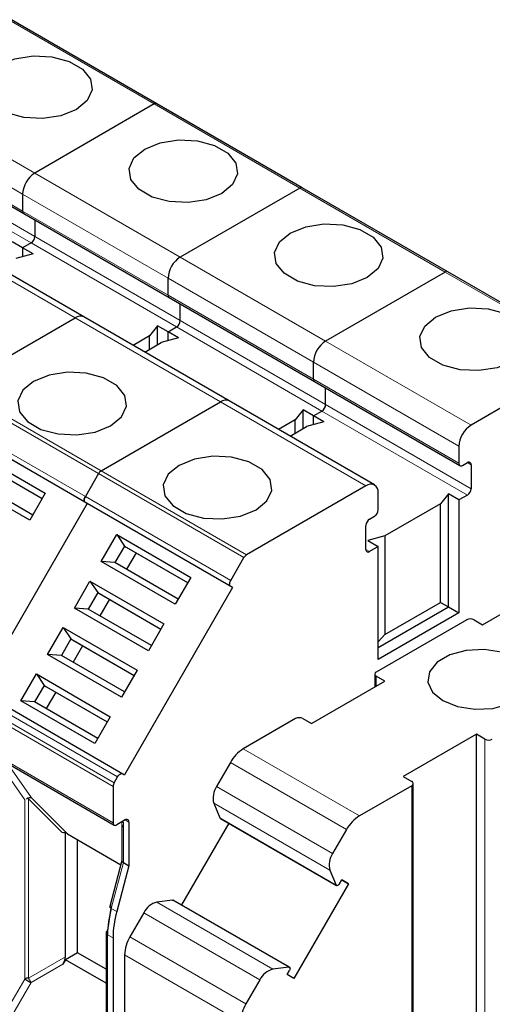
# Model space of a CAD drawing. Header units: millimetres. Extents: x 5 to 418, y -47 to 292.
# Tile 27 of 46: x 264.22 to 271.51, y 120.08 to 135.26. Entities that reach past the tile are written whole.
import ezdxf

# ---------------------------------------------------------------- set-up
doc = ezdxf.new("R2010")
doc.units = ezdxf.units.MM

msp = doc.modelspace()

# ---------------------------------------------------------------- linework, layer by layer
at = {"color": 7, "linetype": 'Continuous', "lineweight": 18}
for p, q in [((266.2966, 133.9621), (264.0527, 135.2575)), ((262.2094, 134.1934), (264.4532, 132.898)), ((262.0208, 133.8668), (264.2647, 132.5714)), ((268.5405, 132.6668), (266.2966, 133.9621)), ((264.2647, 132.3101), (262.0208, 133.6055)), ((262.1528, 133.1155), (264.3967, 131.8202)), ((262.2094, 133.2135), (264.4532, 131.9181)), ((264.4532, 132.898), (266.6971, 131.6026)), ((270.7843, 131.3714), (268.5405, 132.6668)), ((264.2647, 132.5714), (266.5086, 131.276)), ((266.5086, 131.0147), (264.2647, 132.3101)), ((262.8316, 131.9618), (265.0755, 130.6665)), ((264.4532, 131.9181), (266.6971, 130.6228)), ((264.3967, 131.8202), (266.6406, 130.5248)), ((266.6971, 131.6026), (268.941, 130.3073)), ((273.0282, 130.076), (270.7843, 131.3714)), ((266.5086, 131.276), (268.7525, 129.9807)), ((268.7525, 129.7194), (266.5086, 131.0147)), ((265.0755, 130.6665), (267.3194, 129.3711)), ((266.6971, 130.6228), (268.941, 129.3274)), ((266.6406, 130.5248), (268.8844, 129.2294)), ((268.941, 130.3073), (271.1849, 129.0119)), ((268.7525, 129.9807), (270.9963, 128.6853)), ((270.9963, 128.424), (268.7525, 129.7194)), ((263.1922, 129.5601), (265.4361, 128.2648)), ((265.4761, 128.307), (263.2322, 129.6023)), ((267.3194, 129.3711), (269.5633, 128.0757)), ((268.941, 129.3274), (271.1849, 128.032)), ((265.2323, 127.9118), (262.9884, 129.2072)), ((268.8844, 129.2294), (271.1283, 127.9341)), ((265.2323, 127.8195), (262.9884, 129.1148)), ((271.1283, 128.4349), (271.1849, 128.4022)), ((265.4361, 128.2648), (267.6799, 126.9694)), ((267.7199, 127.0116), (265.4761, 128.307)), ((267.4762, 126.6165), (265.2323, 127.9118)), ((267.4762, 126.5241), (265.2323, 127.8195)), ((269.6198, 127.0632), (269.5633, 127.0959)), ((269.7217, 124.9882), (269.7217, 125.1406)), ((265.6766, 123.4995), (263.4327, 124.7949)), ((265.7295, 123.5912), (263.4856, 124.8865)), ((265.66, 123.4438), (263.4162, 124.7391)), ((263.4162, 124.1783), (265.66, 122.8829)), ((271.3999, 118.1838), (271.3999, 124.1718)), ((269.4617, 122.9876), (267.6704, 124.0217)), ((263.8593, 123.8603), (264.2978, 123.2363)), ((264.0288, 123.7975), (264.4034, 123.2646)), ((269.2617, 122.7765), (267.4704, 123.8106)), ((269.0483, 122.4068), (267.257, 123.4409)), ((270.2685, 117.792), (270.2685, 123.4533)), ((264.874, 122.7302), (264.3544, 123.2499)), ((264.3544, 123.2499), (264.3544, 120.4875)), ((264.2978, 123.2363), (264.2978, 120.4739)), ((269.0059, 122.1493), (267.2146, 123.1834)), ((269.1008, 121.9228), (267.3094, 122.957)), ((265.8203, 122.2678), (265.8203, 122.8892)), ((265.8486, 122.9264), (265.9052, 122.8938)), ((265.632, 121.5617), (265.8203, 122.2678)), ((268.1267, 120.6265), (266.3354, 121.6606)), ((268.3703, 120.6576), (266.5789, 121.6917)), ((265.7169, 121.5128), (265.632, 121.5617)), ((267.925, 120.4611), (266.1336, 121.4952)), ((265.66, 121.1076), (265.5752, 121.1566)), ((265.5752, 121.1566), (265.5752, 118.3375)), ((267.7115, 120.0914), (265.9202, 121.1255)), ((264.3544, 120.4875), (264.9246, 120.8167)), ((267.6287, 119.8126), (265.8373, 120.8467)), ((264.8846, 120.7012), (264.3944, 120.4182)), ((264.2978, 120.4739), (263.9396, 119.8534)), ((264.3944, 120.4182), (264.0361, 119.7976))]:
    msp.add_line(p, q, dxfattribs=at)
at = {"color": 7, "linetype": 'Continuous', "lineweight": 25}
for p, q in [((266.3366, 133.9661), (264.0927, 135.2615)), ((266.2966, 133.9621), (264.4532, 132.898)), ((268.5805, 132.6707), (266.3366, 133.9661)), ((262.0374, 133.5688), (264.2813, 132.2735)), ((268.5405, 132.6668), (266.6971, 131.6026)), ((270.8243, 131.3754), (268.5805, 132.6707)), ((264.2647, 132.5714), (264.2647, 132.3101)), ((264.2813, 132.2735), (266.5251, 130.9781)), ((264.4532, 132.1742), (264.4532, 131.9181)), ((265.2088, 130.6797), (262.9649, 131.9751)), ((264.2647, 131.744), (264.1044, 131.8365)), ((264.3967, 131.8202), (264.2647, 131.744)), ((264.2647, 131.744), (264.2647, 131.6083)), ((264.425, 131.6514), (264.2647, 131.744)), ((264.425, 131.6514), (264.16, 131.5801)), ((270.7843, 131.3714), (268.941, 130.3073)), ((273.0682, 130.08), (270.8243, 131.3754)), ((266.5086, 131.0147), (266.5086, 131.276)), ((266.5251, 130.9781), (268.769, 129.6827)), ((266.6971, 130.6228), (266.6971, 130.8788)), ((267.4527, 129.3843), (265.2088, 130.6797)), ((263.2322, 129.6023), (265.0755, 130.6665)), ((266.3483, 130.5411), (266.2247, 130.3882)), ((266.5086, 130.4486), (266.3483, 130.5411)), ((266.3483, 130.2527), (266.3483, 130.5411)), ((266.2247, 130.3882), (265.9693, 130.2407)), ((266.2247, 130.1813), (266.2247, 130.3882)), ((266.5086, 130.4486), (266.6406, 130.5248)), ((266.6688, 130.3561), (266.5086, 130.4486)), ((266.5086, 130.3129), (266.5086, 130.4486)), ((266.1484, 130.1373), (266.4039, 130.2847)), ((266.6688, 130.3561), (266.4039, 130.2847)), ((273.0282, 130.076), (271.1849, 129.0119)), ((268.7525, 129.7194), (268.7525, 129.9807)), ((268.769, 129.6827), (271.0129, 128.3874)), ((268.941, 129.3274), (268.941, 129.5835)), ((265.4761, 128.307), (267.3194, 129.3711)), ((269.6966, 128.0889), (267.4527, 129.3843)), ((268.5922, 129.2458), (268.4686, 129.0928)), ((268.7525, 129.1532), (268.5922, 129.2458)), ((268.5922, 128.9573), (268.5922, 129.2458)), ((268.7525, 129.1532), (268.8844, 129.2294)), ((265.259, 127.8041), (263.0151, 129.0994)), ((268.4686, 129.0928), (268.2132, 128.9453)), ((268.4686, 128.886), (268.4686, 129.0928)), ((268.9127, 129.0607), (268.6477, 128.9894)), ((268.9127, 129.0607), (268.7525, 129.1532)), ((268.7525, 129.0176), (268.7525, 129.1532)), ((268.3923, 128.8419), (268.6477, 128.9894)), ((263.4733, 128.6193), (264.614, 127.9608)), ((270.9963, 128.6853), (270.9963, 128.424)), ((263.5926, 128.4427), (264.5674, 127.88)), ((263.6193, 128.4273), (264.5674, 127.88)), ((271.0529, 128.3913), (271.1283, 128.4349)), ((265.4361, 128.2648), (265.2323, 127.9118)), ((271.1849, 128.4022), (271.1849, 128.032)), ((264.3741, 127.5452), (263.2334, 128.2037)), ((264.4207, 127.626), (263.4459, 128.1887)), ((264.614, 127.9608), (264.3741, 127.5452)), ((269.5633, 128.0757), (267.7199, 127.0116)), ((269.7518, 127.7056), (269.7518, 127.9669)), ((270.8361, 127.9504), (270.7125, 127.7974)), ((270.9963, 127.8579), (270.8361, 127.9504)), ((270.8361, 126.2084), (270.8361, 127.9504)), ((265.259, 127.8041), (263.5923, 124.9173)), ((265.259, 127.8041), (265.2323, 127.8195)), ((267.5028, 126.5087), (265.259, 127.8041)), ((270.7125, 127.7974), (269.8565, 127.3033)), ((270.7125, 126.2798), (270.7125, 127.7974)), ((271.1283, 127.9341), (270.9963, 127.8579)), ((270.9963, 127.8579), (270.9963, 126.1159)), ((269.6198, 127.564), (269.6953, 127.6076)), ((269.5633, 127.0959), (269.5633, 127.4661)), ((265.4773, 126.9083), (265.7172, 127.3239)), ((265.7172, 127.3239), (266.8579, 126.6654)), ((265.7172, 127.3239), (265.8365, 127.1473)), ((269.8565, 127.3033), (269.5916, 127.232)), ((269.5916, 127.232), (269.7518, 127.1394)), ((269.8565, 127.3033), (269.8565, 125.7857)), ((265.8365, 127.1473), (265.6898, 126.8933)), ((265.8365, 127.1473), (266.8112, 126.5846)), ((265.8365, 127.1473), (265.8632, 127.1319)), ((265.8632, 127.1319), (266.8112, 126.5846)), ((266.0165, 127.0434), (265.8698, 126.7894)), ((269.7518, 127.1394), (269.6198, 127.0632)), ((269.7518, 125.3975), (269.7518, 127.1394)), ((266.618, 126.2498), (265.4773, 126.9083)), ((265.6898, 126.8933), (265.4773, 126.9083)), ((266.6646, 126.3306), (265.6898, 126.8933)), ((267.4762, 126.6165), (267.6799, 126.9694)), ((265.0639, 126.1924), (265.3039, 126.608)), ((265.3039, 126.608), (266.4446, 125.9495)), ((265.3039, 126.608), (265.4232, 126.4314)), ((266.8579, 126.6654), (266.618, 126.2498)), ((271.3622, 125.9352), (272.4936, 126.5883)), ((265.4232, 126.4314), (265.2765, 126.1774)), ((265.4232, 126.4314), (266.3979, 125.8687)), ((265.4232, 126.4314), (265.4498, 126.416)), ((267.5028, 126.5087), (265.8362, 123.6219)), ((267.5028, 126.5087), (267.4762, 126.5241)), ((265.4498, 126.416), (266.3979, 125.8687)), ((265.6032, 126.3275), (265.4565, 126.0735)), ((269.8565, 125.7857), (270.7125, 126.2798)), ((270.7125, 126.2798), (270.8361, 126.2084)), ((266.2046, 125.5339), (265.0639, 126.1924)), ((265.2765, 126.1774), (265.0639, 126.1924)), ((266.2512, 125.6147), (265.2765, 126.1774)), ((269.7518, 125.5825), (270.8361, 126.2084)), ((270.8361, 126.2084), (270.9963, 126.1159)), ((271.1171, 126.0114), (269.7217, 125.2059)), ((270.9963, 126.1159), (269.7518, 125.3975)), ((271.2302, 126.0114), (271.3622, 125.9352)), ((264.6506, 125.4765), (264.8905, 125.8921)), ((264.8905, 125.8921), (266.0312, 125.2336)), ((264.8905, 125.8921), (265.0098, 125.7155)), ((266.4446, 125.9495), (266.2046, 125.5339)), ((265.0098, 125.7155), (264.8632, 125.4615)), ((265.0098, 125.7155), (265.9846, 125.1528)), ((265.0098, 125.7155), (265.0365, 125.7001)), ((265.0365, 125.7001), (265.9846, 125.1528)), ((269.8565, 125.7857), (269.7518, 125.6688)), ((265.1898, 125.6116), (265.0432, 125.3575)), ((265.7913, 124.818), (264.6506, 125.4765)), ((264.8632, 125.4615), (264.6506, 125.4765)), ((265.8379, 124.8988), (264.8632, 125.4615)), ((266.0312, 125.2336), (265.7913, 124.818)), ((264.2373, 124.7606), (264.4772, 125.1762)), ((264.4772, 125.1762), (265.6179, 124.5177)), ((264.4772, 125.1762), (264.5965, 124.9996)), ((268.7223, 124.4113), (269.8537, 125.0644)), ((269.6983, 125.1732), (269.6983, 124.9747)), ((269.8537, 125.0644), (269.7217, 125.1406)), ((263.5656, 124.9327), (265.8095, 123.6373)), ((264.5965, 124.9996), (264.4498, 124.7456)), ((264.5965, 124.9996), (265.5712, 124.4369)), ((264.5965, 124.9996), (264.6232, 124.9842)), ((264.6232, 124.9842), (265.5712, 124.4369)), ((265.378, 124.1021), (264.2373, 124.7606)), ((264.4498, 124.7456), (264.2373, 124.7606)), ((264.7765, 124.8957), (264.6298, 124.6416)), ((265.4246, 124.1828), (264.4498, 124.7456)), ((265.6179, 124.5177), (265.378, 124.1021)), ((268.4772, 124.4875), (267.6704, 124.0217)), ((268.5903, 124.4875), (268.7223, 124.4113)), ((271.2679, 124.248), (270.1365, 123.5948)), ((271.3999, 124.1718), (271.2679, 124.248)), ((271.2679, 118.26), (271.2679, 124.248)), ((263.4327, 124.1417), (265.6766, 122.8463)), ((267.4704, 123.8106), (267.257, 123.4409)), ((265.6766, 123.4995), (265.7295, 123.5912)), ((265.8095, 123.6373), (265.8362, 123.6219)), ((270.1365, 123.5948), (270.2685, 123.5187)), ((265.66, 123.4438), (265.66, 122.8829)), ((270.2685, 123.4533), (269.4617, 122.9876)), ((270.292, 117.8246), (270.292, 123.486)), ((264.4034, 123.2646), (264.9557, 122.7123)), ((267.2146, 123.1834), (267.3094, 122.957)), ((267.3166, 122.9484), (269.108, 121.9142)), ((265.8486, 122.9264), (265.7166, 122.8502)), ((265.7969, 122.8549), (265.7969, 122.297)), ((265.7975, 122.8548), (265.8045, 122.8156)), ((265.9052, 122.8938), (265.9052, 122.2188)), ((267.4453, 122.8741), (266.7186, 121.6155)), ((264.9246, 120.8167), (264.9246, 122.7243)), ((264.9557, 122.7123), (265.7801, 122.2364)), ((269.2617, 122.7765), (269.0483, 122.4068)), ((265.1132, 120.8794), (265.1132, 122.6214)), ((265.7969, 122.2994), (265.6079, 121.5907)), ((265.9052, 122.2188), (265.7169, 121.5128)), ((265.8203, 122.2678), (265.9052, 122.2188)), ((269.0059, 122.1493), (269.1008, 121.9228)), ((269.295, 121.941), (268.4516, 120.4803)), ((269.1533, 121.9404), (269.189, 122.0022)), ((269.189, 122.0022), (269.295, 121.941)), ((269.295, 121.941), (269.189, 122.0022)), ((265.6286, 121.6027), (265.5752, 121.2219)), ((266.5789, 121.6917), (266.3354, 121.6606)), ((268.3813, 120.6556), (266.59, 121.6897)), ((266.1336, 121.4952), (265.9202, 121.1255)), ((265.5518, 121.1892), (265.5518, 118.4622)), ((265.66, 121.1076), (265.66, 118.0272)), ((265.1132, 120.8794), (264.9246, 120.7705)), ((265.5518, 120.6262), (265.1132, 120.8794)), ((265.8373, 120.8467), (265.8373, 115.9304)), ((264.9246, 120.7705), (264.8846, 120.7012)), ((265.5518, 120.4085), (264.9246, 120.7705)), ((268.3703, 120.6576), (268.1267, 120.6265)), ((268.3456, 120.5415), (268.3813, 120.6033)), ((268.4516, 120.4803), (268.3456, 120.5415)), ((267.925, 120.4611), (267.7115, 120.0914))]:
    msp.add_line(p, q, dxfattribs=at)
at = {"color": 7, "linetype": 'Continuous', "lineweight": 25, "flags": 128}
for points in [[(265.0944, 133.8777), (264.8554, 133.7811), (264.5736, 133.7375), (264.283, 133.7522), (264.0186, 133.8234), (263.8123, 133.9424), (263.689, 134.0951), (263.6636, 134.2628), (263.7391, 134.4255), (263.9064, 134.5635), (264.1454, 134.6601), (264.4272, 134.7037), (264.7178, 134.689), (264.9822, 134.6178), (265.1885, 134.4987), (265.3118, 134.3461), (265.3372, 134.1783), (265.2617, 134.0156), (265.0944, 133.8777)], [(267.3382, 132.5823), (267.0993, 132.4857), (266.8175, 132.4421), (266.5269, 132.4568), (266.2625, 132.528), (266.0562, 132.6471), (265.9329, 132.7997), (265.9075, 132.9675), (265.983, 133.1301), (266.1503, 133.2681), (266.3893, 133.3647), (266.6711, 133.4083), (266.9617, 133.3936), (267.2261, 133.3224), (267.4324, 133.2034), (267.5556, 133.0507), (267.5811, 132.8829), (267.5056, 132.7203), (267.3382, 132.5823)], [(269.5821, 131.287), (269.3432, 131.1904), (269.0614, 131.1468), (268.7707, 131.1614), (268.5063, 131.2326), (268.3001, 131.3517), (268.1768, 131.5043), (268.1514, 131.6721), (268.2269, 131.8348), (268.3942, 131.9727), (268.6332, 132.0693), (268.9149, 132.1129), (269.2056, 132.0982), (269.47, 132.0271), (269.6762, 131.908), (269.7995, 131.7554), (269.825, 131.5876), (269.7495, 131.4249), (269.5821, 131.287)], [(271.826, 129.9916), (271.587, 129.895), (271.3053, 129.8514), (271.0146, 129.8661), (270.7502, 129.9373), (270.544, 130.0563), (270.4207, 130.209), (270.3952, 130.3767), (270.4707, 130.5394), (270.6381, 130.6774), (270.877, 130.774), (271.1588, 130.8176), (271.4494, 130.8029), (271.7138, 130.7317), (271.9201, 130.6126), (272.0434, 130.46), (272.0688, 130.2922), (271.9933, 130.1295), (271.826, 129.9916)], [(264.4344, 129.6868), (264.2671, 129.5488), (264.1916, 129.3862), (264.217, 129.2184), (264.3403, 129.0658), (264.5466, 128.9467), (264.8109, 128.8755), (265.1016, 128.8608), (265.3834, 128.9044), (265.6223, 129.001), (265.7897, 129.139), (265.8652, 129.3016), (265.8397, 129.4694), (265.7164, 129.622), (265.5102, 129.7411), (265.2458, 129.8123), (264.9551, 129.827), (264.6734, 129.7834), (264.4344, 129.6868)], [(266.6783, 128.3914), (266.5109, 128.2535), (266.4354, 128.0908), (266.4609, 127.923), (266.5842, 127.7704), (266.7904, 127.6513), (267.0548, 127.5801), (267.3455, 127.5655), (267.6272, 127.609), (267.8662, 127.7056), (268.0335, 127.8436), (268.109, 128.0063), (268.0836, 128.174), (267.9603, 128.3267), (267.754, 128.4458), (267.4896, 128.5169), (267.199, 128.5316), (266.9172, 128.488), (266.6783, 128.3914)], [(265.2323, 127.9118), (265.2253, 127.8979), (265.22, 127.8836), (265.2168, 127.8695), (265.2157, 127.8561), (265.2168, 127.844), (265.22, 127.8336), (265.2253, 127.8253), (265.2323, 127.8195)], [(265.2323, 127.8195), (265.2253, 127.8253), (265.22, 127.8336), (265.2168, 127.844), (265.2157, 127.8561), (265.2168, 127.8695), (265.22, 127.8836), (265.2253, 127.8979), (265.2323, 127.9118)], [(267.4762, 126.5241), (267.4691, 126.5299), (267.4639, 126.5382), (267.4607, 126.5486), (267.4596, 126.5607), (267.4607, 126.5741), (267.4639, 126.5882), (267.4691, 126.6025), (267.4762, 126.6165)], [(271.8807, 125.4182), (271.6532, 125.5102), (271.3848, 125.5517), (271.108, 125.5377), (270.8562, 125.4699), (270.6597, 125.3565), (270.5423, 125.2111), (270.5181, 125.0513), (270.59, 124.8964), (270.7494, 124.765), (270.977, 124.673), (271.2453, 124.6315), (271.5221, 124.6455), (271.7739, 124.7133), (271.9704, 124.8267), (272.0878, 124.9721), (272.112, 125.1318), (272.0401, 125.2868), (271.8807, 125.4182)], [(265.7295, 123.5912), (265.7381, 123.6042), (265.7479, 123.6159), (265.7585, 123.6258), (265.7695, 123.6334), (265.7805, 123.6385), (265.7912, 123.6409), (265.8009, 123.6405), (265.8095, 123.6373)], [(267.3166, 122.9484), (267.3132, 122.9511), (267.3094, 122.957)], [(269.1533, 121.9404), (269.147, 121.9312), (269.1398, 121.9233), (269.1319, 121.9173), (269.124, 121.9135), (269.1165, 121.9121), (269.1099, 121.9133), (269.1045, 121.917), (269.1008, 121.9228)], [(266.5789, 121.6917), (266.5859, 121.6914), (266.59, 121.6897)], [(268.3703, 120.6576), (268.3772, 120.6572), (268.3831, 120.6544), (268.3874, 120.6493), (268.39, 120.6421), (268.3907, 120.6333), (268.3894, 120.6235), (268.3862, 120.6133), (268.3813, 120.6033)]]:
    msp.add_lwpolyline(points, dxfattribs=at)
at = {"color": 7, "linetype": 'Continuous', "lineweight": 18, "flags": 128}
msp.add_lwpolyline([(265.632, 121.5617), (265.622, 121.5683), (265.6144, 121.5749), (265.6096, 121.5813), (265.6076, 121.5873), (265.6079, 121.5907)], dxfattribs=at)
at = {"color": 7, "linetype": 'Continuous', "lineweight": 25}
for centre, radius, start, end in [((266.32, 133.9294), 0.0402, 65.68605, 125.61817), ((264.6741, 132.5528), 0.4098, 122.60548, 177.39452), ((268.5639, 132.6341), 0.0402, 65.68605, 125.61817), ((264.3039, 132.3058), 0.0394, 173.70115, 234.98667), ((264.3027, 132.3053), 0.0384, 172.74417, 235.94365), ((264.3304, 131.9237), 0.1229, 302.60548, 357.39452), ((266.918, 131.2574), 0.4098, 122.60548, 177.39452), ((270.8078, 131.3387), 0.0402, 65.68605, 125.61817), ((266.5466, 131.0099), 0.0384, 172.74417, 235.94365), ((266.5478, 131.0104), 0.0394, 173.70115, 234.98667), ((265.1536, 130.5574), 0.1341, 65.69288, 125.61758), ((266.5743, 130.6284), 0.1229, 302.60548, 357.39452), ((269.1618, 129.962), 0.4098, 122.60548, 177.39452), ((268.7905, 129.7145), 0.0384, 172.74417, 235.94365), ((268.7917, 129.715), 0.0394, 173.70115, 234.98667), ((267.3975, 129.2621), 0.1341, 65.69288, 125.61758), ((268.8182, 129.333), 0.1229, 302.60548, 357.39452), ((271.4057, 128.6667), 0.4098, 122.60548, 177.39452), ((271.0308, 128.4184), 0.0349, 170.78596, 309.20329), ((271.1504, 128.4078), 0.0349, 350.78596, 129.20329), ((265.5371, 128.2091), 0.1154, 121.95467, 151.14439), ((269.6369, 127.9855), 0.1165, 350.78596, 129.20329), ((271.0621, 128.0376), 0.1229, 302.60548, 357.39452), ((269.629, 127.7112), 0.1229, 302.60548, 357.39452), ((269.6861, 127.4605), 0.1229, 122.60548, 177.39452), ((269.5978, 127.0903), 0.0349, 170.78596, 309.20329), ((267.781, 126.9137), 0.1154, 121.95467, 151.14439), ((271.1736, 125.9022), 0.123, 62.60967, 117.39033), ((269.7341, 125.1732), 0.0349, 110.78342, 249.21658), ((268.5338, 124.3783), 0.123, 62.60967, 117.39033), ((271.4565, 124.281), 0.123, 242.60967, 297.39033), ((267.9758, 123.5321), 0.577, 121.95467, 151.14439), ((265.7754, 123.4398), 0.1154, 148.85627, 178.0435), ((267.5166, 123.2659), 0.3131, 146.03029, 195.27534), ((270.2561, 123.486), 0.0349, 290.78342, 69.21658), ((269.7671, 122.498), 0.577, 121.95467, 151.14439), ((265.6945, 122.8773), 0.0349, 170.78596, 309.20329), ((265.8707, 122.8994), 0.0349, 350.78596, 129.20329), ((269.308, 122.2318), 0.3131, 146.03029, 195.27534), ((266.4149, 121.3578), 0.3131, 104.72028, 153.97142), ((267.1602, 121.1407), 1.5851, 164.5964, 179.42776), ((267.245, 121.0917), 1.5851, 164.5964, 179.42776), ((265.5918, 121.1852), 0.0402, 114.37466, 174.3052), ((266.4141, 120.827), 0.5771, 148.85627, 178.0435), ((268.2063, 120.3237), 0.3131, 104.72028, 153.97142), ((268.2055, 119.7929), 0.5771, 148.85627, 178.0435)]:
    msp.add_arc(centre, radius, start, end, dxfattribs=at)
at = {"color": 7, "linetype": 'Continuous', "lineweight": 18}
msp.add_arc((265.5918, 121.1932), 0.0402, 185.6948, 245.62534, dxfattribs=at)
at = {"color": 7, "linetype": 'Continuous', "lineweight": 25}
for centre, major_axis, ratio, start_param, end_param in [((264.3544, 123.2037), (0.0614, 0.0516), 0.6495288, 0.2947677, 1.5171334), ((264.874, 122.684), (0.1033, 0), 0.4471651, 0.659058, 1.5707963), ((265.8769, 122.2889), (0.0798, -0.0105), 0.4692197, 3.203004, 3.9884022), ((264.8446, 120.7243), (0.0693, 0.12), 0.3333514, 4.7123538, 5.7595513)]:
    msp.add_ellipse(centre, major_axis=major_axis, ratio=ratio, start_param=start_param, end_param=end_param, dxfattribs=at)
at = {"color": 7, "linetype": 'Continuous', "lineweight": 18}
msp.add_open_spline([(265.8203, 122.8892), (265.8185, 122.8901), (265.8146, 122.892), (265.8077, 122.8922), (265.7987, 122.8833), (265.7946, 122.8699), (265.7973, 122.8558), (265.7975, 122.8548)], degree=3, knots=[0, 0, 0, 0, 0.0744321, 0.1573188, 0.3695529, 0.9533082, 1, 1, 1, 1], dxfattribs=at)
at = {"color": 7, "linetype": 'Continuous', "lineweight": 25}
msp.add_open_spline([(264.3544, 120.4875), (264.3439, 120.487), (264.3257, 120.4862), (264.3082, 120.4795), (264.3005, 120.4755), (264.2985, 120.4744), (264.298, 120.4741), (264.2979, 120.474), (264.2978, 120.4739), (264.2978, 120.4739)], degree=3, knots=[0, 0, 0, 0, 0.4979723, 0.8687325, 0.9644528, 0.9897505, 0.9967563, 0.9988484, 1, 1, 1, 1], dxfattribs=at)
for points in [[(264.2978, 120.4739), (264.3039, 120.4704), (264.3161, 120.4634), (264.3424, 120.4482), (264.3703, 120.4321), (264.3864, 120.4228), (264.3944, 120.4182)], [(264.3944, 120.4182), (264.3921, 120.4241), (264.3875, 120.4361), (264.3777, 120.4547), (264.3665, 120.4726), (264.3584, 120.4825), (264.3544, 120.4875)]]:
    msp.add_open_spline(points, degree=3, dxfattribs=at)

doc.saveas('drawing.dxf')
